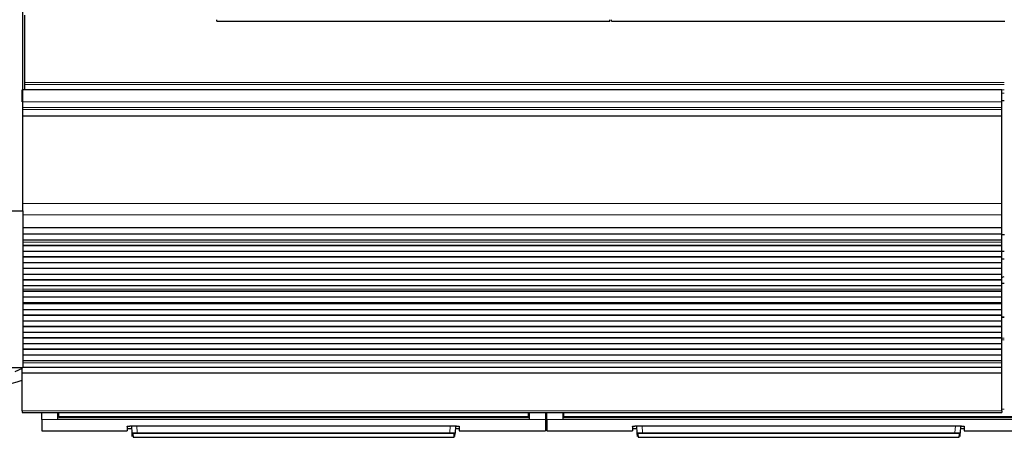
# Model space of a CAD drawing. Header units: inches. Extents: x 0 to 20790, y -12 to 14700.
# Tile 3 of 133: x 2509 to 3731, y 3119 to 3637. Entities that reach past the tile are written whole.
import ezdxf

# ---------------------------------------------------------------- set-up
doc = ezdxf.new("R2010")
doc.units = ezdxf.units.IN
doc.layers.add('1', color=7, linetype='Continuous', true_color=0xffffff)

msp = doc.modelspace()

# ---------------------------------------------------------------- linework, layer by layer
at = {"layer": '1', "color": 2, "linetype": 'Continuous', "lineweight": 25}
for p, q in [((2512.583, 3399.986), (2512.583, 3689.574)), ((2515.083, 3559.236), (2515.083, 3642.387)), ((2753.583, 3635.008), (2753.583, 3636.956)), ((2753.583, 3635.008), (3241.583, 3635.008)), ((3241.583, 3635.008), (3241.583, 3636.956)), ((3243.583, 3635.008), (3243.583, 3636.956)), ((3243.583, 3635.008), (3731.583, 3635.008)), ((2515.083, 3556.625), (2515.083, 3559.236)), ((2512.083, 3534.898), (2512.083, 3549.978)), ((3728.083, 3549.978), (2512.596, 3549.978)), ((2515.083, 3550.153), (2515.083, 3556.625)), ((2515.083, 3550.153), (2515.083, 3549.978)), ((3728.083, 3534.898), (3728.083, 3549.978)), ((3728.083, 3527.911), (3728.083, 3534.898)), ((3728.083, 3525.667), (3728.083, 3527.911)), ((3728.083, 3517.689), (3728.083, 3525.667)), ((3728.083, 3517.243), (3728.083, 3517.689)), ((3728.083, 3408.863), (3728.083, 3517.243)), ((2487.583, 3399.986), (2512.583, 3399.986)), ((2512.583, 3399.986), (2512.583, 3204.986)), ((3728.083, 3394.721), (3728.083, 3408.863)), ((3728.083, 3379.238), (3728.083, 3394.721)), ((2512.596, 3379.15), (3728.083, 3379.15)), ((3728.083, 3378.605), (2512.596, 3378.605)), ((3728.083, 3379.15), (3728.083, 3379.238)), ((3728.083, 3378.605), (3728.083, 3379.15)), ((3728.083, 3371.083), (3728.083, 3378.605)), ((3728.083, 3371.083), (2512.596, 3371.083)), ((3728.083, 3370.729), (2512.596, 3370.729)), ((3728.083, 3363.524), (2512.596, 3363.524)), ((3728.083, 3363.517), (2512.596, 3363.517)), ((3728.083, 3370.729), (3728.083, 3371.083)), ((3728.083, 3363.524), (3728.083, 3370.729)), ((3728.083, 3363.517), (3728.083, 3363.524)), ((3728.083, 3360.973), (3728.083, 3363.517)), ((3731.138, 3369.986), (3728.148, 3369.986)), ((3728.083, 3356.752), (2512.596, 3356.752)), ((3728.083, 3356.398), (2512.596, 3356.398)), ((3728.083, 3349.327), (2512.596, 3349.327)), ((3728.083, 3360.945), (3728.083, 3360.973)), ((3728.083, 3356.752), (3728.083, 3360.945)), ((3728.083, 3356.398), (3728.083, 3356.752)), ((3728.083, 3349.327), (3728.083, 3356.398)), ((3728.083, 3342.61), (3728.083, 3349.327)), ((3728.088, 3349.986), (3731.088, 3349.986)), ((3728.083, 3342.61), (2512.596, 3342.61)), ((3728.083, 3342.256), (2512.596, 3342.256)), ((3731.083, 3339.986), (3728.082, 3339.986)), ((3728.083, 3342.256), (3728.083, 3342.61)), ((3728.083, 3335.185), (3728.083, 3342.256)), ((3728.083, 3335.185), (2512.596, 3335.185)), ((3728.083, 3328.467), (2512.596, 3328.467)), ((3728.083, 3328.114), (2512.596, 3328.114)), ((3728.083, 3328.467), (3728.083, 3335.185)), ((3728.083, 3328.114), (3728.083, 3328.467)), ((3728.083, 3321.043), (3728.083, 3328.114)), ((3728.083, 3321.043), (2512.596, 3321.043)), ((3728.083, 3314.325), (2512.596, 3314.325)), ((3728.083, 3313.972), (2512.596, 3313.972)), ((3728.083, 3314.325), (3728.083, 3321.043)), ((3728.083, 3313.972), (3728.083, 3314.325)), ((3728.083, 3306.901), (3728.083, 3313.972)), ((3728.083, 3306.901), (2512.596, 3306.901)), ((3728.083, 3300.232), (2512.596, 3300.232)), ((3728.083, 3309.986), (3731.08, 3309.986)), ((3728.083, 3302.707), (3728.083, 3306.901)), ((3728.083, 3302.68), (3728.083, 3302.707)), ((3728.083, 3300.232), (3728.083, 3302.68)), ((3728.083, 3299.878), (3728.083, 3300.232)), ((3728.083, 3299.878), (2512.596, 3299.878)), ((3728.083, 3292.944), (2512.596, 3292.944)), ((3728.083, 3292.944), (3728.083, 3299.878)), ((3728.083, 3285.712), (3728.083, 3292.944)), ((3728.083, 3285.712), (2512.596, 3285.712)), ((2512.596, 3285.576), (3728.083, 3285.576)), ((3728.083, 3284.91), (2512.596, 3284.91)), ((3728.083, 3284.273), (2512.596, 3284.273)), ((3728.083, 3277.202), (2512.596, 3277.202)), ((3728.083, 3285.576), (3728.083, 3285.712)), ((3728.083, 3284.91), (3728.083, 3285.576)), ((3728.083, 3284.273), (3728.083, 3284.91)), ((3728.083, 3277.202), (3728.083, 3284.273)), ((3728.083, 3270.485), (3728.083, 3277.202)), ((3728.083, 3270.485), (2512.596, 3270.485)), ((3728.083, 3270.131), (2512.596, 3270.131)), ((3731.08, 3268.099), (3728.072, 3268.099)), ((3728.083, 3270.131), (3728.083, 3270.485)), ((3728.083, 3263.06), (3728.083, 3270.131)), ((3728.083, 3263.06), (2512.596, 3263.06)), ((3728.083, 3256.343), (2512.596, 3256.343)), ((3728.083, 3255.989), (2512.596, 3255.989)), ((3728.083, 3256.343), (3728.083, 3263.06)), ((3728.083, 3255.989), (3728.083, 3256.343)), ((3728.083, 3248.918), (3728.083, 3255.989)), ((3728.083, 3248.918), (2512.596, 3248.918)), ((3728.083, 3242.2), (2512.596, 3242.2)), ((3728.083, 3241.847), (2512.596, 3241.847)), ((3728.083, 3242.2), (3728.083, 3248.918)), ((3728.083, 3241.847), (3728.083, 3242.2)), ((3728.083, 3234.776), (3728.083, 3241.847)), ((3728.083, 3234.776), (2512.596, 3234.776)), ((3728.083, 3228.058), (2512.596, 3228.058)), ((3728.083, 3227.705), (2512.596, 3227.705)), ((3728.083, 3228.058), (3728.083, 3234.776)), ((3728.083, 3227.705), (3728.083, 3228.058)), ((3728.083, 3220.634), (3728.083, 3227.705)), ((3728.083, 3220.634), (2512.596, 3220.634)), ((3728.083, 3213.916), (3728.083, 3220.634)), ((2512.583, 3204.986), (2487.583, 3204.986)), ((2512.084, 3204.151), (2502.583, 3199.986)), ((2512.083, 3198.535), (2512.083, 3204.985)), ((3728.083, 3213.916), (2512.596, 3213.916)), ((3728.083, 3213.563), (2512.596, 3213.563)), ((3728.083, 3205.431), (2512.596, 3205.431)), ((3728.083, 3213.563), (3728.083, 3213.916)), ((3728.083, 3211.289), (3728.083, 3213.563)), ((3728.083, 3205.431), (3728.083, 3211.289)), ((3728.083, 3198.535), (3728.083, 3205.431)), ((2512.083, 3151.57), (2512.083, 3198.535)), ((3728.083, 3198.535), (2512.083, 3198.535)), ((3728.083, 3151.57), (3728.083, 3198.535)), ((2512.083, 3151.57), (2512.083, 3149.836)), ((2512.083, 3149.836), (3728.083, 3149.836)), ((2536.333, 3140.987), (2536.333, 3149.836)), ((2556.333, 3140.987), (2556.333, 3149.836)), ((2557.333, 3144.852), (2557.333, 3149.836)), ((2557.333, 3144.062), (2557.333, 3144.852)), ((2557.333, 3144.062), (3140.333, 3144.062)), ((3140.333, 3144.852), (3140.333, 3149.836)), ((3140.333, 3144.062), (3140.333, 3144.852)), ((3141.333, 3149.836), (3141.333, 3140.987)), ((3161.333, 3149.836), (3161.333, 3140.987)), ((3163.333, 3140.987), (3163.333, 3149.836)), ((3183.333, 3140.987), (3183.333, 3149.836)), ((3184.333, 3144.852), (3184.333, 3149.836)), ((3184.333, 3144.062), (3184.333, 3144.852)), ((3184.333, 3144.062), (3767.333, 3144.062)), ((3728.083, 3151.57), (3728.083, 3149.836)), ((2536.333, 3140.987), (2536.333, 3126.749)), ((3141.333, 3140.987), (2556.333, 3140.987)), ((2642.333, 3132.458), (2642.333, 3126.749)), ((2642.333, 3129.749), (2648.046, 3129.749)), ((2647.333, 3132.955), (3049.333, 3132.955)), ((2648.339, 3124.142), (2647.878, 3132.954)), ((3049.789, 3132.947), (3049.328, 3124.142)), ((3049.621, 3129.749), (3054.333, 3129.749)), ((3054.333, 3132.458), (3054.333, 3126.749)), ((3161.333, 3140.987), (3161.333, 3126.749)), ((3161.333, 3129.749), (3163.333, 3129.749)), ((3163.333, 3140.987), (3163.333, 3126.749)), ((3768.333, 3140.987), (3183.333, 3140.987)), ((3269.333, 3132.458), (3269.333, 3126.749)), ((3269.333, 3129.749), (3275.046, 3129.749)), ((3274.333, 3132.955), (3676.333, 3132.955)), ((3275.339, 3124.142), (3274.878, 3132.954)), ((3676.789, 3132.947), (3676.328, 3124.142)), ((3676.621, 3129.749), (3681.333, 3129.749)), ((3681.333, 3132.458), (3681.333, 3126.749)), ((2536.333, 3126.749), (2642.333, 3126.749)), ((2648.564, 3119.857), (2648.339, 3124.142)), ((2649.338, 3123.198), (2649.563, 3118.909)), ((2649.563, 3118.909), (3048.104, 3118.909)), ((3048.104, 3118.909), (3048.329, 3123.198)), ((3049.103, 3119.857), (3049.328, 3124.142)), ((3054.333, 3126.749), (3161.333, 3126.749)), ((3163.333, 3126.749), (3269.333, 3126.749)), ((3275.564, 3119.857), (3275.339, 3124.142)), ((3276.338, 3123.198), (3276.563, 3118.909)), ((3276.563, 3118.909), (3675.104, 3118.909)), ((3675.104, 3118.909), (3675.329, 3123.198)), ((3676.103, 3119.857), (3676.328, 3124.142)), ((3681.333, 3126.749), (3788.333, 3126.749))]:
    msp.add_line(p, q, dxfattribs=at)
at = {"layer": '1', "color": 110, "linetype": 'Continuous', "lineweight": 13}
for p, q in [((3731.083, 3559.236), (2515.083, 3559.236)), ((3731.083, 3556.625), (2515.083, 3556.625)), ((3731.083, 3550.153), (2515.083, 3550.153)), ((3731.083, 3545.801), (3728.081, 3545.801)), ((3728.083, 3534.898), (2512.083, 3534.898)), ((3731.083, 3536.786), (3728.081, 3536.786)), ((3731.083, 3536.286), (3728.081, 3536.286)), ((3731.083, 3536.285), (3728.081, 3536.285)), ((3728.083, 3527.911), (2512.596, 3527.911)), ((3728.083, 3525.667), (2512.596, 3525.667)), ((3728.083, 3517.689), (2512.596, 3517.689)), ((3728.083, 3517.243), (2512.596, 3517.243)), ((3728.083, 3408.863), (2512.596, 3408.863)), ((3728.083, 3394.721), (2512.596, 3394.721)), ((3728.083, 3379.238), (2512.596, 3379.238)), ((3728.083, 3360.973), (2512.596, 3360.973)), ((3728.083, 3360.945), (2512.596, 3360.945)), ((3728.083, 3302.707), (2512.596, 3302.707)), ((3728.083, 3302.68), (2512.596, 3302.68)), ((3731.08, 3267.445), (3728.072, 3267.445)), ((3731.08, 3241.971), (3728.072, 3241.971)), ((3731.08, 3239.626), (3728.072, 3239.626)), ((3728.083, 3211.289), (2512.596, 3211.289)), ((3731.078, 3153.819), (3728.081, 3153.819)), ((3728.083, 3151.57), (2512.083, 3151.57)), ((2557.339, 3148.862), (2556.333, 3148.862)), ((3141.333, 3148.862), (3140.328, 3148.862)), ((3163.333, 3148.862), (3161.333, 3148.862)), ((3184.339, 3148.862), (3183.333, 3148.862)), ((2556.333, 3140.987), (2536.333, 3140.987)), ((2654.369, 3132.954), (2654.805, 3124.623)), ((3042.862, 3124.623), (3043.298, 3132.954)), ((3161.333, 3140.987), (3141.333, 3140.987)), ((3183.333, 3140.987), (3163.333, 3140.987)), ((3281.369, 3132.954), (3281.805, 3124.623)), ((3669.862, 3124.623), (3670.298, 3132.954)), ((2654.805, 3124.623), (2654.805, 3123.679)), ((2654.805, 3124.623), (3042.862, 3124.623)), ((3042.862, 3123.679), (2654.805, 3123.679)), ((3042.862, 3124.623), (3042.862, 3123.679)), ((3281.805, 3124.623), (3281.805, 3123.679)), ((3281.805, 3124.623), (3669.862, 3124.623)), ((3669.862, 3123.679), (3281.805, 3123.679)), ((3669.862, 3124.623), (3669.862, 3123.679))]:
    msp.add_line(p, q, dxfattribs=at)
at = {"layer": '1', "color": 2, "linetype": 'Continuous', "lineweight": 25}
msp.add_arc((3682.583, 3419.986), 112.5, 293.86125, 295.543125, dxfattribs=at)
msp.add_ellipse((2452.583, 3235.933), major_axis=(-110, 0), ratio=0.5, start_param=1.61350235, end_param=2.14236984, dxfattribs=at)
at = {"layer": '1', "color": 110, "linetype": 'Continuous', "lineweight": 13}
for centre, major_axis, start_param, end_param in [((2649.338, 3124.195), (-0.999, -0.052), 0, 1.51862377), ((3048.329, 3124.195), (0.999, -0.052), 4.76456153, 6.2831853), ((3276.338, 3124.195), (0.999, 0.052), 3.14159265, 4.66021642), ((3675.329, 3124.195), (-0.999, 0.052), 1.62296888, 3.14159265)]:
    msp.add_ellipse(centre, major_axis=major_axis, ratio=0.99641591, start_param=start_param, end_param=end_param, dxfattribs=at)
at = {"layer": '1', "color": 2, "linetype": 'Continuous', "lineweight": 25}
for points in [[(3141.333, 3143.951), (2556.333, 3143.951)], [(3768.333, 3143.951), (3183.333, 3143.951)]]:
    msp.add_open_spline(points, degree=1, dxfattribs=at)
at = {"layer": '1', "color": 110, "linetype": 'Continuous', "lineweight": 13}
for points, degree in [([(3140.333, 3144.852), (2557.333, 3144.852)], 1), ([(3163.333, 3143.951), (3162.667, 3143.951), (3162, 3143.951), (3161.333, 3143.951)], 3), ([(3767.333, 3144.852), (3184.333, 3144.852)], 1)]:
    msp.add_open_spline(points, degree=degree, dxfattribs=at)
at = {"layer": '1', "color": 2, "linetype": 'Continuous', "lineweight": 25}
for points, knots in [([(2642.333, 3132.458), (2642.333, 3132.474), (2642.342, 3132.49), (2642.374, 3132.521), (2642.421, 3132.553), (2642.501, 3132.584), (2642.56, 3132.603), (2642.572, 3132.607), (2642.598, 3132.615), (2642.612, 3132.619), (2642.653, 3132.63), (2642.683, 3132.638), (2642.777, 3132.66), (2642.916, 3132.69), (2643.083, 3132.717), (2643.219, 3132.738), (2643.266, 3132.744), (2643.34, 3132.754), (2643.365, 3132.757), (2643.415, 3132.764), (2643.441, 3132.767), (2643.572, 3132.783), (2643.681, 3132.795), (2643.912, 3132.818), (2644.153, 3132.84), (2644.415, 3132.86), (2644.586, 3132.871), (2644.62, 3132.874), (2644.69, 3132.878), (2644.725, 3132.88), (2644.831, 3132.887), (2644.902, 3132.891), (2645.118, 3132.902), (2645.413, 3132.917), (2645.72, 3132.928), (2645.954, 3132.935), (2646.033, 3132.937), (2646.192, 3132.941), (2646.273, 3132.943), (2646.515, 3132.948), (2646.84, 3132.953), (2647.168, 3132.955), (2647.333, 3132.955)], [0, 0, 0, 0, 0.0625, 0.0625, 0.125, 0.1875, 0.1875, 0.203125, 0.203125, 0.21875, 0.21875, 0.25, 0.25, 0.3125, 0.375, 0.375, 0.40625, 0.40625, 0.421875, 0.421875, 0.4375, 0.4375, 0.5, 0.5, 0.5625, 0.625, 0.625, 0.640625, 0.640625, 0.65625, 0.65625, 0.6875, 0.6875, 0.75, 0.8125, 0.8125, 0.84375, 0.84375, 0.875, 0.875, 0.9375, 1, 1, 1, 1]), ([(3049.333, 3132.955), (3049.499, 3132.955), (3049.662, 3132.954), (3049.987, 3132.95), (3050.309, 3132.946), (3050.626, 3132.938), (3050.822, 3132.932), (3050.861, 3132.93), (3050.939, 3132.928), (3050.978, 3132.926), (3051.095, 3132.922), (3051.171, 3132.919), (3051.398, 3132.91), (3051.693, 3132.896), (3051.972, 3132.879), (3052.176, 3132.865), (3052.277, 3132.858), (3052.375, 3132.85), (3052.44, 3132.845), (3052.472, 3132.843), (3052.631, 3132.83), (3052.752, 3132.819), (3052.983, 3132.795), (3053.202, 3132.771), (3053.397, 3132.745), (3053.511, 3132.728), (3053.533, 3132.725), (3053.578, 3132.718), (3053.599, 3132.714), (3053.663, 3132.704), (3053.703, 3132.697), (3053.819, 3132.675), (3053.959, 3132.646), (3054.069, 3132.616), (3054.14, 3132.593), (3054.162, 3132.585), (3054.202, 3132.569), (3054.22, 3132.561), (3054.269, 3132.538), (3054.317, 3132.506), (3054.333, 3132.474), (3054.333, 3132.458)], [0, 0, 0, 0, 0.0625, 0.0625, 0.125, 0.1875, 0.1875, 0.203125, 0.203125, 0.21875, 0.21875, 0.25, 0.25, 0.3125, 0.375, 0.375, 0.40625, 0.421875, 0.421875, 0.4375, 0.4375, 0.5, 0.5, 0.5625, 0.625, 0.625, 0.640625, 0.640625, 0.65625, 0.65625, 0.6875, 0.6875, 0.75, 0.8125, 0.8125, 0.84375, 0.84375, 0.875, 0.875, 0.9375, 1, 1, 1, 1]), ([(3269.333, 3132.458), (3269.333, 3132.474), (3269.342, 3132.49), (3269.374, 3132.521), (3269.421, 3132.553), (3269.501, 3132.584), (3269.56, 3132.603), (3269.572, 3132.607), (3269.598, 3132.615), (3269.612, 3132.619), (3269.653, 3132.63), (3269.683, 3132.638), (3269.777, 3132.66), (3269.916, 3132.69), (3270.083, 3132.717), (3270.219, 3132.738), (3270.266, 3132.744), (3270.34, 3132.754), (3270.365, 3132.757), (3270.415, 3132.764), (3270.441, 3132.767), (3270.572, 3132.783), (3270.681, 3132.795), (3270.912, 3132.818), (3271.153, 3132.84), (3271.415, 3132.86), (3271.586, 3132.871), (3271.62, 3132.874), (3271.69, 3132.878), (3271.725, 3132.88), (3271.831, 3132.887), (3271.902, 3132.891), (3272.118, 3132.902), (3272.413, 3132.917), (3272.72, 3132.928), (3272.954, 3132.935), (3273.033, 3132.937), (3273.192, 3132.941), (3273.273, 3132.943), (3273.515, 3132.948), (3273.84, 3132.953), (3274.168, 3132.955), (3274.333, 3132.955)], [0, 0, 0, 0, 0.0625, 0.0625, 0.125, 0.1875, 0.1875, 0.203125, 0.203125, 0.21875, 0.21875, 0.25, 0.25, 0.3125, 0.375, 0.375, 0.40625, 0.40625, 0.421875, 0.421875, 0.4375, 0.4375, 0.5, 0.5, 0.5625, 0.625, 0.625, 0.640625, 0.640625, 0.65625, 0.65625, 0.6875, 0.6875, 0.75, 0.8125, 0.8125, 0.84375, 0.84375, 0.875, 0.875, 0.9375, 1, 1, 1, 1]), ([(3676.333, 3132.955), (3676.499, 3132.955), (3676.662, 3132.954), (3676.987, 3132.95), (3677.309, 3132.946), (3677.626, 3132.938), (3677.822, 3132.932), (3677.861, 3132.93), (3677.939, 3132.928), (3677.978, 3132.926), (3678.095, 3132.922), (3678.171, 3132.919), (3678.398, 3132.91), (3678.693, 3132.896), (3678.972, 3132.879), (3679.176, 3132.865), (3679.277, 3132.858), (3679.375, 3132.85), (3679.44, 3132.845), (3679.472, 3132.843), (3679.631, 3132.83), (3679.752, 3132.819), (3679.983, 3132.795), (3680.202, 3132.771), (3680.397, 3132.745), (3680.511, 3132.728), (3680.533, 3132.725), (3680.578, 3132.718), (3680.599, 3132.714), (3680.663, 3132.704), (3680.703, 3132.697), (3680.819, 3132.675), (3680.959, 3132.646), (3681.069, 3132.616), (3681.14, 3132.593), (3681.162, 3132.585), (3681.202, 3132.569), (3681.22, 3132.561), (3681.269, 3132.538), (3681.317, 3132.506), (3681.333, 3132.474), (3681.333, 3132.458)], [0, 0, 0, 0, 0.0625, 0.0625, 0.125, 0.1875, 0.1875, 0.203125, 0.203125, 0.21875, 0.21875, 0.25, 0.25, 0.3125, 0.375, 0.375, 0.40625, 0.421875, 0.421875, 0.4375, 0.4375, 0.5, 0.5, 0.5625, 0.625, 0.625, 0.640625, 0.640625, 0.65625, 0.65625, 0.6875, 0.6875, 0.75, 0.8125, 0.8125, 0.84375, 0.84375, 0.875, 0.875, 0.9375, 1, 1, 1, 1])]:
    msp.add_open_spline(points, degree=3, knots=knots, dxfattribs=at)
at = {"layer": '1', "color": 110, "linetype": 'Continuous', "lineweight": 13}
for points, knots in [([(2654.805, 3124.623), (2654.591, 3124.621), (2654.163, 3124.616), (2653.74, 3124.609), (2653.477, 3124.603), (2653.425, 3124.602), (2653.32, 3124.599), (2653.165, 3124.595), (2653.011, 3124.591), (2652.707, 3124.583), (2652.309, 3124.57), (2651.926, 3124.554), (2651.691, 3124.544), (2651.645, 3124.542), (2651.552, 3124.537), (2651.506, 3124.535), (2651.368, 3124.529), (2651.278, 3124.524), (2651.014, 3124.51), (2650.675, 3124.49), (2650.363, 3124.468), (2650.139, 3124.452), (2650.067, 3124.446), (2649.96, 3124.437), (2649.925, 3124.434), (2649.856, 3124.428), (2649.821, 3124.425), (2649.653, 3124.41), (2649.527, 3124.398), (2649.295, 3124.372), (2649.08, 3124.347), (2648.901, 3124.32), (2648.801, 3124.303), (2648.781, 3124.3), (2648.743, 3124.293), (2648.725, 3124.29), (2648.672, 3124.279), (2648.639, 3124.272), (2648.548, 3124.252), (2648.448, 3124.224), (2648.388, 3124.197), (2648.348, 3124.17), (2648.339, 3124.156), (2648.339, 3124.142)], [0, 0, 0, 0, 0.0625, 0.125, 0.125, 0.140625, 0.140625, 0.15625, 0.1875, 0.1875, 0.25, 0.3125, 0.3125, 0.328125, 0.328125, 0.34375, 0.34375, 0.375, 0.375, 0.4375, 0.5, 0.5, 0.53125, 0.53125, 0.546875, 0.546875, 0.5625, 0.5625, 0.625, 0.625, 0.6875, 0.75, 0.75, 0.765625, 0.765625, 0.78125, 0.78125, 0.8125, 0.8125, 0.875, 0.9375, 0.9375, 1, 1, 1, 1]), ([(2654.805, 3123.679), (2654.623, 3123.679), (2654.261, 3123.678), (2653.903, 3123.673), (2653.68, 3123.669), (2653.636, 3123.668), (2653.547, 3123.666), (2653.503, 3123.665), (2653.372, 3123.662), (2653.285, 3123.66), (2653.027, 3123.653), (2652.69, 3123.642), (2652.366, 3123.628), (2652.168, 3123.619), (2652.128, 3123.617), (2652.05, 3123.613), (2652.011, 3123.611), (2651.894, 3123.604), (2651.818, 3123.6), (2651.594, 3123.587), (2651.308, 3123.567), (2651.044, 3123.546), (2650.855, 3123.529), (2650.763, 3123.52), (2650.674, 3123.512), (2650.615, 3123.505), (2650.586, 3123.502), (2650.444, 3123.487), (2650.338, 3123.474), (2650.142, 3123.448), (2649.961, 3123.421), (2649.81, 3123.393), (2649.725, 3123.375), (2649.709, 3123.371), (2649.677, 3123.364), (2649.662, 3123.36), (2649.617, 3123.349), (2649.589, 3123.342), (2649.513, 3123.319), (2649.429, 3123.29), (2649.378, 3123.259), (2649.354, 3123.236), (2649.344, 3123.225), (2649.34, 3123.214), (2649.338, 3123.206), (2649.338, 3123.202), (2649.338, 3123.198)], [0, 0, 0, 0, 0.0625, 0.125, 0.125, 0.140625, 0.140625, 0.15625, 0.15625, 0.1875, 0.1875, 0.25, 0.3125, 0.3125, 0.328125, 0.328125, 0.34375, 0.34375, 0.375, 0.375, 0.4375, 0.5, 0.5, 0.53125, 0.546875, 0.546875, 0.5625, 0.5625, 0.625, 0.625, 0.6875, 0.75, 0.75, 0.765625, 0.765625, 0.78125, 0.78125, 0.8125, 0.8125, 0.875, 0.9375, 0.9375, 0.96875, 0.984375, 0.984375, 1, 1, 1, 1]), ([(3049.328, 3124.142), (3049.328, 3124.156), (3049.309, 3124.183), (3049.248, 3124.211), (3049.197, 3124.228), (3049.186, 3124.232), (3049.163, 3124.239), (3049.126, 3124.249), (3049.085, 3124.26), (3048.994, 3124.28), (3048.853, 3124.307), (3048.674, 3124.334), (3048.525, 3124.354), (3048.473, 3124.36), (3048.391, 3124.37), (3048.363, 3124.373), (3048.306, 3124.38), (3048.278, 3124.383), (3048.131, 3124.399), (3047.88, 3124.423), (3047.597, 3124.446), (3047.373, 3124.463), (3047.297, 3124.469), (3047.179, 3124.477), (3047.139, 3124.48), (3047.058, 3124.485), (3047.017, 3124.488), (3046.811, 3124.501), (3046.641, 3124.511), (3046.289, 3124.529), (3046.108, 3124.538), (3045.735, 3124.555), (3045.543, 3124.562), (3045.297, 3124.571), (3045.247, 3124.573), (3045.147, 3124.576), (3045.097, 3124.578), (3044.946, 3124.583), (3044.845, 3124.586), (3044.54, 3124.595), (3044.129, 3124.605), (3043.711, 3124.612), (3043.289, 3124.619), (3043.076, 3124.621), (3042.862, 3124.623)], [0, 0, 0, 0, 0.0625, 0.125, 0.125, 0.140625, 0.140625, 0.15625, 0.1875, 0.1875, 0.25, 0.3125, 0.3125, 0.34375, 0.34375, 0.359375, 0.359375, 0.375, 0.375, 0.4375, 0.5, 0.5, 0.53125, 0.53125, 0.546875, 0.546875, 0.5625, 0.5625, 0.625, 0.625, 0.6875, 0.6875, 0.75, 0.75, 0.765625, 0.765625, 0.78125, 0.78125, 0.8125, 0.8125, 0.875, 0.9375, 0.9375, 1, 1, 1, 1]), ([(3042.862, 3123.679), (3042.953, 3123.679), (3043.044, 3123.679), (3043.225, 3123.678), (3043.315, 3123.678), (3043.583, 3123.675), (3043.938, 3123.67), (3044.286, 3123.663), (3044.545, 3123.656), (3044.631, 3123.653), (3044.758, 3123.649), (3044.801, 3123.647), (3044.886, 3123.644), (3044.928, 3123.643), (3045.136, 3123.635), (3045.298, 3123.628), (3045.614, 3123.613), (3045.767, 3123.605), (3046.064, 3123.587), (3046.209, 3123.578), (3046.383, 3123.565), (3046.418, 3123.562), (3046.486, 3123.557), (3046.587, 3123.549), (3046.684, 3123.541), (3046.873, 3123.524), (3047.111, 3123.5), (3047.323, 3123.475), (3047.447, 3123.458), (3047.471, 3123.455), (3047.519, 3123.448), (3047.542, 3123.445), (3047.611, 3123.435), (3047.655, 3123.428), (3047.781, 3123.407), (3047.931, 3123.379), (3048.049, 3123.35), (3048.126, 3123.328), (3048.149, 3123.32), (3048.181, 3123.309), (3048.192, 3123.305), (3048.211, 3123.298), (3048.22, 3123.294), (3048.263, 3123.275), (3048.314, 3123.244), (3048.33, 3123.214), (3048.329, 3123.198)], [0, 0, 0, 0, 0.03125, 0.03125, 0.0625, 0.0625, 0.125, 0.1875, 0.1875, 0.21875, 0.21875, 0.234375, 0.234375, 0.25, 0.25, 0.3125, 0.3125, 0.375, 0.375, 0.4375, 0.4375, 0.453125, 0.453125, 0.46875, 0.5, 0.5, 0.5625, 0.625, 0.625, 0.640625, 0.640625, 0.65625, 0.65625, 0.6875, 0.6875, 0.75, 0.8125, 0.8125, 0.84375, 0.84375, 0.859375, 0.859375, 0.875, 0.875, 0.9375, 1, 1, 1, 1]), ([(3281.805, 3124.623), (3281.591, 3124.621), (3281.163, 3124.616), (3280.74, 3124.609), (3280.477, 3124.603), (3280.425, 3124.602), (3280.32, 3124.599), (3280.165, 3124.595), (3280.011, 3124.591), (3279.707, 3124.583), (3279.309, 3124.57), (3278.926, 3124.554), (3278.691, 3124.544), (3278.645, 3124.542), (3278.552, 3124.537), (3278.506, 3124.535), (3278.368, 3124.529), (3278.278, 3124.524), (3278.014, 3124.51), (3277.675, 3124.49), (3277.363, 3124.468), (3277.139, 3124.452), (3277.067, 3124.446), (3276.96, 3124.437), (3276.925, 3124.434), (3276.856, 3124.428), (3276.821, 3124.425), (3276.653, 3124.41), (3276.527, 3124.398), (3276.295, 3124.372), (3276.08, 3124.347), (3275.901, 3124.32), (3275.801, 3124.303), (3275.781, 3124.3), (3275.743, 3124.293), (3275.725, 3124.29), (3275.672, 3124.279), (3275.639, 3124.272), (3275.548, 3124.252), (3275.448, 3124.224), (3275.388, 3124.197), (3275.348, 3124.17), (3275.339, 3124.156), (3275.339, 3124.142)], [0, 0, 0, 0, 0.0625, 0.125, 0.125, 0.140625, 0.140625, 0.15625, 0.1875, 0.1875, 0.25, 0.3125, 0.3125, 0.328125, 0.328125, 0.34375, 0.34375, 0.375, 0.375, 0.4375, 0.5, 0.5, 0.53125, 0.53125, 0.546875, 0.546875, 0.5625, 0.5625, 0.625, 0.625, 0.6875, 0.75, 0.75, 0.765625, 0.765625, 0.78125, 0.78125, 0.8125, 0.8125, 0.875, 0.9375, 0.9375, 1, 1, 1, 1]), ([(3281.805, 3123.679), (3281.623, 3123.679), (3281.261, 3123.678), (3280.903, 3123.673), (3280.68, 3123.669), (3280.636, 3123.668), (3280.547, 3123.666), (3280.503, 3123.665), (3280.372, 3123.662), (3280.285, 3123.66), (3280.027, 3123.653), (3279.69, 3123.642), (3279.366, 3123.628), (3279.168, 3123.619), (3279.128, 3123.617), (3279.05, 3123.613), (3279.011, 3123.611), (3278.894, 3123.604), (3278.818, 3123.6), (3278.594, 3123.587), (3278.308, 3123.567), (3278.044, 3123.546), (3277.855, 3123.529), (3277.763, 3123.52), (3277.674, 3123.512), (3277.615, 3123.505), (3277.586, 3123.502), (3277.444, 3123.487), (3277.338, 3123.474), (3277.142, 3123.448), (3276.961, 3123.421), (3276.81, 3123.393), (3276.725, 3123.375), (3276.709, 3123.371), (3276.677, 3123.364), (3276.662, 3123.36), (3276.617, 3123.349), (3276.589, 3123.342), (3276.513, 3123.319), (3276.429, 3123.29), (3276.378, 3123.259), (3276.354, 3123.236), (3276.344, 3123.225), (3276.34, 3123.214), (3276.338, 3123.206), (3276.338, 3123.202), (3276.338, 3123.198)], [0, 0, 0, 0, 0.0625, 0.125, 0.125, 0.140625, 0.140625, 0.15625, 0.15625, 0.1875, 0.1875, 0.25, 0.3125, 0.3125, 0.328125, 0.328125, 0.34375, 0.34375, 0.375, 0.375, 0.4375, 0.5, 0.5, 0.53125, 0.546875, 0.546875, 0.5625, 0.5625, 0.625, 0.625, 0.6875, 0.75, 0.75, 0.765625, 0.765625, 0.78125, 0.78125, 0.8125, 0.8125, 0.875, 0.9375, 0.9375, 0.96875, 0.984375, 0.984375, 1, 1, 1, 1]), ([(3676.328, 3124.142), (3676.328, 3124.156), (3676.309, 3124.183), (3676.248, 3124.211), (3676.197, 3124.228), (3676.186, 3124.232), (3676.163, 3124.239), (3676.126, 3124.249), (3676.085, 3124.26), (3675.994, 3124.28), (3675.853, 3124.307), (3675.674, 3124.334), (3675.525, 3124.354), (3675.473, 3124.36), (3675.391, 3124.37), (3675.363, 3124.373), (3675.306, 3124.38), (3675.278, 3124.383), (3675.131, 3124.399), (3674.88, 3124.423), (3674.597, 3124.446), (3674.373, 3124.463), (3674.297, 3124.469), (3674.179, 3124.477), (3674.139, 3124.48), (3674.058, 3124.485), (3674.017, 3124.488), (3673.811, 3124.501), (3673.641, 3124.511), (3673.289, 3124.529), (3673.108, 3124.538), (3672.735, 3124.555), (3672.543, 3124.562), (3672.297, 3124.571), (3672.247, 3124.573), (3672.147, 3124.576), (3672.097, 3124.578), (3671.946, 3124.583), (3671.845, 3124.586), (3671.54, 3124.595), (3671.129, 3124.605), (3670.711, 3124.612), (3670.289, 3124.619), (3670.076, 3124.621), (3669.862, 3124.623)], [0, 0, 0, 0, 0.0625, 0.125, 0.125, 0.140625, 0.140625, 0.15625, 0.1875, 0.1875, 0.25, 0.3125, 0.3125, 0.34375, 0.34375, 0.359375, 0.359375, 0.375, 0.375, 0.4375, 0.5, 0.5, 0.53125, 0.53125, 0.546875, 0.546875, 0.5625, 0.5625, 0.625, 0.625, 0.6875, 0.6875, 0.75, 0.75, 0.765625, 0.765625, 0.78125, 0.78125, 0.8125, 0.8125, 0.875, 0.9375, 0.9375, 1, 1, 1, 1]), ([(3669.862, 3123.679), (3669.953, 3123.679), (3670.044, 3123.679), (3670.225, 3123.678), (3670.315, 3123.678), (3670.583, 3123.675), (3670.938, 3123.67), (3671.286, 3123.663), (3671.545, 3123.656), (3671.631, 3123.653), (3671.758, 3123.649), (3671.801, 3123.647), (3671.886, 3123.644), (3671.928, 3123.643), (3672.136, 3123.635), (3672.298, 3123.628), (3672.614, 3123.613), (3672.767, 3123.605), (3673.064, 3123.587), (3673.209, 3123.578), (3673.383, 3123.565), (3673.418, 3123.562), (3673.486, 3123.557), (3673.587, 3123.549), (3673.684, 3123.541), (3673.873, 3123.524), (3674.111, 3123.5), (3674.323, 3123.475), (3674.447, 3123.458), (3674.471, 3123.455), (3674.519, 3123.448), (3674.542, 3123.445), (3674.611, 3123.435), (3674.655, 3123.428), (3674.781, 3123.407), (3674.931, 3123.379), (3675.049, 3123.35), (3675.126, 3123.328), (3675.149, 3123.32), (3675.181, 3123.309), (3675.192, 3123.305), (3675.211, 3123.298), (3675.22, 3123.294), (3675.263, 3123.275), (3675.314, 3123.244), (3675.33, 3123.214), (3675.329, 3123.198)], [0, 0, 0, 0, 0.03125, 0.03125, 0.0625, 0.0625, 0.125, 0.1875, 0.1875, 0.21875, 0.21875, 0.234375, 0.234375, 0.25, 0.25, 0.3125, 0.3125, 0.375, 0.375, 0.4375, 0.4375, 0.453125, 0.453125, 0.46875, 0.5, 0.5, 0.5625, 0.625, 0.625, 0.640625, 0.640625, 0.65625, 0.65625, 0.6875, 0.6875, 0.75, 0.8125, 0.8125, 0.84375, 0.84375, 0.859375, 0.859375, 0.875, 0.875, 0.9375, 1, 1, 1, 1])]:
    msp.add_open_spline(points, degree=3, knots=knots, dxfattribs=at)

doc.saveas('drawing.dxf')
